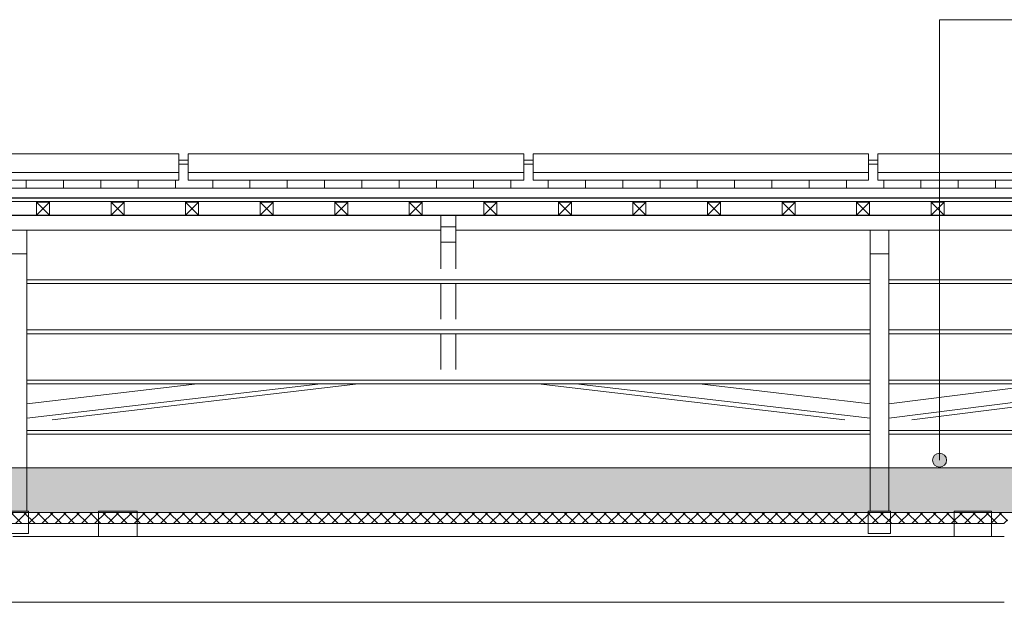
# Model space of a CAD drawing. Header units: millimetres. Extents: x -21851 to 219842, y -3161 to 6433.
# Tile 5 of 81: x 94 to 5376, y 2870 to 5993. Entities that reach past the tile are written whole.
import ezdxf

# ---------------------------------------------------------------- set-up
doc = ezdxf.new("R2010")
doc.units = ezdxf.units.MM
for name, color, linetype, lineweight in [('A-CLNG', 13, 'Continuous', 13), ('A-CLNG-PATT', 13, 'Continuous', 13), ('A-DETL-GENF', 92, 'Continuous', 13), ('A-ROOF', 132, 'Continuous', 13), ('A-ROOF-FNSH', 132, 'Continuous', 13), ('A-ROOF-PATT', 132, 'Continuous', 13), ('G-ANNO-TEXT', 231, 'Continuous', 9), ('Q-SPCQ', 91, 'Continuous', 13), ('S-BEAM', 12, 'Continuous', 13)]:
    doc.layers.add(name, color=color, linetype=linetype, lineweight=lineweight)

# ---------------------------------------------------------------- blocks, each defined once
blk = doc.blocks.new('Family - IfcBeam - PANNE-251882-COUPE II_50')
at = {"layer": 'S-BEAM', "color": 10, "lineweight": 18}
for p, q in [((4656.3, 4599), (131.4, 4599)), ((8949.1, 4599), (4756.3, 4599)), ((4656.3, 4578.9), (131.4, 4578.9)), ((8949.1, 4578.9), (4756.3, 4578.9))]:
    blk.add_line(p, q, dxfattribs=at)
blk = doc.blocks.new('Family - IfcBeam - CVT-251958-COUPE II_50')
at = {"layer": 'S-BEAM', "color": 10, "lineweight": 18}
for p, q in [((4698.8, 3358.5), (4646.3, 3358.5)), ((4646.3, 3358.5), (4646.3, 3291)), ((4766.3, 3358.5), (4698.8, 3358.5)), ((4766.3, 3306), (4766.3, 3358.5)), ((4646.3, 3291), (4646.3, 3238.5)), ((4766.3, 3238.5), (4766.3, 3306)), ((4646.3, 3238.5), (4713.8, 3238.5)), ((4713.8, 3238.5), (4766.3, 3238.5))]:
    blk.add_line(p, q, dxfattribs=at)
blk = doc.blocks.new('Family - IfcBeam - ENTRETOISE-251970-COUPE II_50')
at = {"layer": 'S-BEAM', "color": 10, "lineweight": 18}
for p, q in [((131.4, 3856.7), (1709.4, 4040.5)), ((1048, 4040.5), (131.4, 3933.7)), ((267.3, 3849), (1912, 4040.5))]:
    blk.add_line(p, q, dxfattribs=at)
blk = doc.blocks.new('Family - IfcBeam - CVT-252006-COUPE II_50')
at = {"layer": 'S-BEAM', "color": 10, "lineweight": 18}
for p, q in [((73.9, 3358.5), (21.4, 3358.5)), ((21.4, 3358.5), (21.4, 3291)), ((141.4, 3358.5), (73.9, 3358.5)), ((141.4, 3306), (141.4, 3358.5)), ((21.4, 3291), (21.4, 3238.5)), ((141.4, 3238.5), (141.4, 3306)), ((21.4, 3238.5), (88.9, 3238.5)), ((88.9, 3238.5), (141.4, 3238.5))]:
    blk.add_line(p, q, dxfattribs=at)
blk = doc.blocks.new('Family - IfcBeam - PANNE-252024-COUPE II_50')
at = {"layer": 'S-BEAM', "color": 10, "lineweight": 18}
for p, q in [((2353.8, 4865.6), (-2088.8, 4865.6)), ((6812.7, 4865.6), (2433.8, 4865.6))]:
    blk.add_line(p, q, dxfattribs=at)
blk = doc.blocks.new('Family - IfcBeam - ENTRETOISE-252114-COUPE II_50')
at = {"layer": 'S-BEAM', "color": 10, "lineweight": 18}
for p, q in [((2353.8, 4883.1), (2353.8, 4945.4)), ((2433.8, 4883.1), (2433.8, 4945.4)), ((2353.8, 4883.1), (2353.8, 4872.1)), ((2423.3, 4883.1), (2353.8, 4883.1)), ((2353.8, 4872.1), (2353.8, 4800.1)), ((2433.8, 4883.1), (2423.3, 4883.1)), ((2433.8, 4811.5), (2433.8, 4883.1)), ((2433.8, 4800.1), (2433.8, 4811.5)), ((2353.8, 4800.1), (2364.9, 4800.1)), ((2364.9, 4800.1), (2433.8, 4800.1))]:
    blk.add_line(p, q, dxfattribs=at)
blk = doc.blocks.new('Family - IfcBeam - CVT-252140-COUPE II_50')
at = {"layer": 'S-BEAM', "color": 10, "lineweight": 18}
for p, q in [((4679.9, 3223.5), (724.9, 3223.5)), ((5376.3, 3223.5), (5306.8, 3223.5))]:
    blk.add_line(p, q, dxfattribs=at)
blk = doc.blocks.new('Family - IfcBeam - CVT-252156-COUPE II_50')
at = {"layer": 'S-BEAM', "color": 10, "lineweight": 18}
for p, q in [((698.6, 3358.5), (517, 3358.5)), ((517, 3358.5), (517, 3344.5)), ((517, 3344.5), (517, 3223.5)), ((724.9, 3358.5), (698.6, 3358.5)), ((724.9, 3241), (724.9, 3358.5)), ((517, 3223.5), (56.5, 3223.5)), ((517, 3223.5), (539.1, 3223.5)), ((539.1, 3223.5), (724.9, 3223.5)), ((724.9, 3223.5), (724.9, 3241))]:
    blk.add_line(p, q, dxfattribs=at)
blk = doc.blocks.new('Family - IfcBeam - ENTRETOISE-252158-COUPE II_50')
at = {"layer": 'S-BEAM', "color": 10, "lineweight": 18}
for p, q in [((4520.4, 3849), (2875.7, 4040.5)), ((3078.2, 4040.5), (4656.3, 3856.7)), ((4656.3, 3933.7), (3739.7, 4040.5))]:
    blk.add_line(p, q, dxfattribs=at)
blk = doc.blocks.new('Family - IfcBeam - PANNE-252234-COUPE II_50')
at = {"layer": 'S-BEAM', "color": 10, "lineweight": 18}
for p, q in [((4656.3, 4060.5), (131.4, 4060.5)), ((4656.3, 4040.5), (131.4, 4040.5)), ((8949.1, 4060.5), (4756.3, 4060.5)), ((8949.1, 4040.5), (4756.3, 4040.5))]:
    blk.add_line(p, q, dxfattribs=at)
blk = doc.blocks.new('Family - IfcBeam - ENTRETOISE-252254-COUPE II_50')
at = {"layer": 'S-BEAM', "color": 10, "lineweight": 18}
for p, q in [((4756.3, 3857.5), (6215, 4040.5)), ((5601.6, 4040.5), (4756.3, 3934.4)), ((4879.7, 3848.9), (6407.3, 4040.5))]:
    blk.add_line(p, q, dxfattribs=at)
blk = doc.blocks.new('Family - IfcBeam - PANNE-252264-COUPE II_50')
at = {"layer": 'S-BEAM', "color": 10, "lineweight": 18}
for p, q in [((4656.3, 3791.3), (131.4, 3791.3)), ((4656.3, 3771.2), (131.4, 3771.2)), ((8949.1, 3791.3), (4756.3, 3791.3)), ((8949.1, 3771.2), (4756.3, 3771.2))]:
    blk.add_line(p, q, dxfattribs=at)
blk = doc.blocks.new('Family - IfcBeam - ENTRETOISE-252318-COUPE II_50')
at = {"layer": 'S-BEAM', "color": 10, "lineweight": 18}
for p, q in [((2353.8, 4656.8), (2353.8, 4800.1)), ((2433.8, 4656.8), (2433.8, 4800.1)), ((2353.8, 4387.6), (2353.8, 4578.9)), ((2433.8, 4387.6), (2433.8, 4578.9)), ((2353.8, 4118.3), (2353.8, 4309.7)), ((2433.8, 4118.3), (2433.8, 4309.7))]:
    blk.add_line(p, q, dxfattribs=at)
blk = doc.blocks.new('Family - IfcPlate - PLAT-252360-COUPE II_50')
at = {"layer": 'S-BEAM', "color": 10, "lineweight": 18}
for p, q in [((31.4, 4737.9), (31.4, 4865.6)), ((131.4, 4865.6), (131.4, 4737.9)), ((42.8, 4737.9), (31.4, 4737.9)), ((31.4, 4737.9), (31.4, 3731.2)), ((131.4, 4737.9), (42.8, 4737.9)), ((131.4, 4693.2), (131.4, 4737.9)), ((131.4, 3358.5), (131.4, 4693.2)), ((31.4, 3731.2), (31.4, 3510.7)), ((31.4, 3510.7), (31.4, 3358.5)), ((31.4, 3358.5), (74.9, 3358.5)), ((74.9, 3358.5), (131.4, 3358.5))]:
    blk.add_line(p, q, dxfattribs=at)
blk = doc.blocks.new('Family - IfcBeam - CVT-252430-COUPE II_50')
at = {"layer": 'S-BEAM', "color": 10, "lineweight": 18}
for p, q in [((5281.6, 3358.5), (5107.4, 3358.5)), ((5107.4, 3358.5), (5107.4, 3344.5)), ((5107.4, 3344.5), (5107.4, 3223.5)), ((5306.8, 3358.5), (5281.6, 3358.5)), ((5306.8, 3241), (5306.8, 3358.5)), ((5107.4, 3223.5), (4679.9, 3223.5)), ((5107.4, 3223.5), (5128.7, 3223.5)), ((5128.7, 3223.5), (5306.8, 3223.5)), ((5306.8, 3223.5), (5306.8, 3241))]:
    blk.add_line(p, q, dxfattribs=at)
blk = doc.blocks.new('Family - IfcPlate - PLAT-252498-COUPE II_50')
at = {"layer": 'S-BEAM', "color": 10, "lineweight": 18}
for p, q in [((4656.3, 4737.9), (4656.3, 4865.6)), ((4756.3, 4865.6), (4756.3, 4737.9)), ((4667.3, 4737.9), (4656.3, 4737.9)), ((4656.3, 4737.9), (4656.3, 3708.5)), ((4756.3, 4737.9), (4667.3, 4737.9)), ((4756.3, 4699.2), (4756.3, 4737.9)), ((4756.3, 3358.5), (4756.3, 4699.2)), ((4656.3, 3708.5), (4656.3, 3514.1)), ((4656.3, 3514.1), (4656.3, 3358.5)), ((4656.3, 3358.5), (4700.7, 3358.5)), ((4700.7, 3358.5), (4756.3, 3358.5))]:
    blk.add_line(p, q, dxfattribs=at)
blk = doc.blocks.new('Family - IfcBeam - PANNE-252532-COUPE II_50')
at = {"layer": 'S-BEAM', "color": 10, "lineweight": 18}
for p, q in [((4656.3, 4329.8), (131.4, 4329.8)), ((4656.3, 4309.7), (131.4, 4309.7)), ((8949.1, 4329.8), (4756.3, 4329.8)), ((8949.1, 4309.7), (4756.3, 4309.7))]:
    blk.add_line(p, q, dxfattribs=at)
blk = doc.blocks.new('GROUPE SCOLAIRE ST JULIEN - PRO - Ind A_importrevit_ifc-1-COUPE II_50')
at = {"layer": 'S-BEAM', "color": 10, "lineweight": 18}
for name in ['Family - IfcBeam - ENTRETOISE-252114-COUPE II_50', 'Family - IfcBeam - PANNE-252024-COUPE II_50', 'Family - IfcPlate - PLAT-252360-COUPE II_50', 'Family - IfcPlate - PLAT-252498-COUPE II_50', 'Family - IfcBeam - PANNE-251882-COUPE II_50', 'Family - IfcBeam - ENTRETOISE-252318-COUPE II_50', 'Family - IfcBeam - PANNE-252532-COUPE II_50', 'Family - IfcBeam - PANNE-252234-COUPE II_50', 'Family - IfcBeam - ENTRETOISE-251970-COUPE II_50', 'Family - IfcBeam - ENTRETOISE-252158-COUPE II_50', 'Family - IfcBeam - ENTRETOISE-252254-COUPE II_50', 'Family - IfcBeam - PANNE-252264-COUPE II_50', 'Family - IfcBeam - CVT-252006-COUPE II_50', 'Family - IfcBeam - CVT-252156-COUPE II_50', 'Family - IfcBeam - CVT-251958-COUPE II_50', 'Family - IfcBeam - CVT-252430-COUPE II_50', 'Family - IfcBeam - CVT-252140-COUPE II_50']:
    blk.add_blockref(name, (0, 0), dxfattribs=at)
blk = doc.blocks.new('Panneau Photovoltaïque 1700x1000 - Panneau Photovoltaïque 1800x1134-7901553-COUPE II_50')
at = {"layer": 'Q-SPCQ', "color": 30}
for p, q in [((21298, 5274.9), (19498, 5274.9)), ((19498, 5274.9), (19498, 5173.7)), ((21298, 5173.7), (21298, 5274.9)), ((21298, 5173.7), (19498, 5173.7)), ((19498, 5173.7), (19498, 5132.2)), ((19498, 5132.2), (21298, 5132.2)), ((21298, 5132.2), (21298, 5173.7))]:
    blk.add_line(p, q, dxfattribs=at)
blk = doc.blocks.new('Répétition de détail - Croix 70x70-8055932-COUPE II_50')
at = {"layer": 'A-DETL-GENF'}
for p, q in [((253.8, 5015.8), (183.8, 5015.8)), ((183.8, 5015.8), (183.8, 4945.8)), ((183.8, 5015.8), (253.8, 5015.8)), ((183.8, 4945.8), (183.8, 5015.8)), ((253.8, 4945.8), (183.8, 5015.8)), ((253.8, 5015.8), (183.8, 4945.8)), ((253.8, 4945.8), (253.8, 5015.8)), ((253.8, 5015.8), (253.8, 4945.8)), ((653.8, 5015.8), (583.8, 5015.8)), ((583.8, 5015.8), (583.8, 4945.8)), ((583.8, 5015.8), (653.8, 5015.8)), ((583.8, 4945.8), (583.8, 5015.8)), ((653.8, 4945.8), (583.8, 5015.8)), ((653.8, 5015.8), (583.8, 4945.8)), ((653.8, 4945.8), (653.8, 5015.8)), ((653.8, 5015.8), (653.8, 4945.8)), ((1053.8, 5015.8), (983.8, 5015.8)), ((983.8, 5015.8), (983.8, 4945.8)), ((983.8, 5015.8), (1053.8, 5015.8)), ((983.8, 4945.8), (983.8, 5015.8)), ((1053.8, 4945.8), (983.8, 5015.8)), ((1053.8, 5015.8), (983.8, 4945.8)), ((1053.8, 4945.8), (1053.8, 5015.8)), ((1053.8, 5015.8), (1053.8, 4945.8)), ((1453.8, 5015.8), (1383.8, 5015.8)), ((1383.8, 5015.8), (1383.8, 4945.8)), ((1383.8, 5015.8), (1453.8, 5015.8)), ((1383.8, 4945.8), (1383.8, 5015.8)), ((1453.8, 4945.8), (1383.8, 5015.8)), ((1453.8, 5015.8), (1383.8, 4945.8)), ((1453.8, 4945.8), (1453.8, 5015.8)), ((1453.8, 5015.8), (1453.8, 4945.8)), ((1853.8, 5015.8), (1783.8, 5015.8)), ((1783.8, 5015.8), (1783.8, 4945.8)), ((1783.8, 5015.8), (1853.8, 5015.8)), ((1783.8, 4945.8), (1783.8, 5015.8)), ((1853.8, 4945.8), (1783.8, 5015.8)), ((1853.8, 5015.8), (1783.8, 4945.8)), ((1853.8, 4945.8), (1853.8, 5015.8)), ((1853.8, 5015.8), (1853.8, 4945.8)), ((2253.8, 5015.8), (2183.8, 5015.8)), ((2183.8, 5015.8), (2183.8, 4945.8)), ((2183.8, 5015.8), (2253.8, 5015.8)), ((2183.8, 4945.8), (2183.8, 5015.8)), ((2253.8, 4945.8), (2183.8, 5015.8)), ((2253.8, 5015.8), (2183.8, 4945.8)), ((2253.8, 4945.8), (2253.8, 5015.8)), ((2253.8, 5015.8), (2253.8, 4945.8)), ((2653.8, 5015.8), (2583.8, 5015.8)), ((2583.8, 5015.8), (2583.8, 4945.8)), ((2583.8, 5015.8), (2653.8, 5015.8)), ((2583.8, 4945.8), (2583.8, 5015.8)), ((2653.8, 4945.8), (2583.8, 5015.8)), ((2653.8, 5015.8), (2583.8, 4945.8)), ((2653.8, 4945.8), (2653.8, 5015.8)), ((2653.8, 5015.8), (2653.8, 4945.8)), ((3053.8, 5015.8), (2983.8, 5015.8)), ((2983.8, 5015.8), (2983.8, 4945.8)), ((2983.8, 5015.8), (3053.8, 5015.8)), ((2983.8, 4945.8), (2983.8, 5015.8)), ((3053.8, 4945.8), (2983.8, 5015.8)), ((3053.8, 5015.8), (2983.8, 4945.8)), ((3053.8, 4945.8), (3053.8, 5015.8)), ((3053.8, 5015.8), (3053.8, 4945.8)), ((3453.8, 5015.8), (3383.8, 5015.8)), ((3383.8, 5015.8), (3383.8, 4945.8)), ((3383.8, 5015.8), (3453.8, 5015.8)), ((3383.8, 4945.8), (3383.8, 5015.8)), ((3453.8, 4945.8), (3383.8, 5015.8)), ((3453.8, 5015.8), (3383.8, 4945.8)), ((3453.8, 4945.8), (3453.8, 5015.8)), ((3453.8, 5015.8), (3453.8, 4945.8)), ((3853.8, 5015.8), (3783.8, 5015.8)), ((3783.8, 5015.8), (3783.8, 4945.8)), ((3783.8, 5015.8), (3853.8, 5015.8)), ((3783.8, 4945.8), (3783.8, 5015.8)), ((3853.8, 4945.8), (3783.8, 5015.8)), ((3853.8, 5015.8), (3783.8, 4945.8)), ((3853.8, 4945.8), (3853.8, 5015.8)), ((3853.8, 5015.8), (3853.8, 4945.8)), ((4253.8, 5015.8), (4183.8, 5015.8)), ((4183.8, 5015.8), (4183.8, 4945.8)), ((4183.8, 5015.8), (4253.8, 5015.8)), ((4183.8, 4945.8), (4183.8, 5015.8)), ((4253.8, 4945.8), (4183.8, 5015.8)), ((4253.8, 5015.8), (4183.8, 4945.8)), ((4253.8, 4945.8), (4253.8, 5015.8)), ((4253.8, 5015.8), (4253.8, 4945.8)), ((4653.8, 5015.8), (4583.8, 5015.8)), ((4583.8, 5015.8), (4583.8, 4945.8)), ((4583.8, 5015.8), (4653.8, 5015.8)), ((4583.8, 4945.8), (4583.8, 5015.8)), ((4653.8, 4945.8), (4583.8, 5015.8)), ((4653.8, 5015.8), (4583.8, 4945.8)), ((4653.8, 4945.8), (4653.8, 5015.8)), ((4653.8, 5015.8), (4653.8, 4945.8)), ((5053.8, 5015.8), (4983.8, 5015.8)), ((4983.8, 5015.8), (4983.8, 4945.8)), ((4983.8, 5015.8), (5053.8, 5015.8)), ((4983.8, 4945.8), (4983.8, 5015.8)), ((5053.8, 4945.8), (4983.8, 5015.8)), ((5053.8, 5015.8), (4983.8, 4945.8)), ((5053.8, 4945.8), (5053.8, 5015.8)), ((5053.8, 5015.8), (5053.8, 4945.8)), ((183.8, 4945.8), (253.8, 4945.8)), ((253.8, 4945.8), (183.8, 4945.8)), ((583.8, 4945.8), (653.8, 4945.8)), ((653.8, 4945.8), (583.8, 4945.8)), ((983.8, 4945.8), (1053.8, 4945.8)), ((1053.8, 4945.8), (983.8, 4945.8)), ((1383.8, 4945.8), (1453.8, 4945.8)), ((1453.8, 4945.8), (1383.8, 4945.8)), ((1783.8, 4945.8), (1853.8, 4945.8)), ((1853.8, 4945.8), (1783.8, 4945.8)), ((2183.8, 4945.8), (2253.8, 4945.8)), ((2253.8, 4945.8), (2183.8, 4945.8)), ((2583.8, 4945.8), (2653.8, 4945.8)), ((2653.8, 4945.8), (2583.8, 4945.8)), ((2983.8, 4945.8), (3053.8, 4945.8)), ((3053.8, 4945.8), (2983.8, 4945.8)), ((3383.8, 4945.8), (3453.8, 4945.8)), ((3453.8, 4945.8), (3383.8, 4945.8)), ((3783.8, 4945.8), (3853.8, 4945.8)), ((3853.8, 4945.8), (3783.8, 4945.8)), ((4183.8, 4945.8), (4253.8, 4945.8)), ((4253.8, 4945.8), (4183.8, 4945.8)), ((4583.8, 4945.8), (4653.8, 4945.8)), ((4653.8, 4945.8), (4583.8, 4945.8)), ((4983.8, 4945.8), (5053.8, 4945.8)), ((5053.8, 4945.8), (4983.8, 4945.8))]:
    blk.add_line(p, q, dxfattribs=at)

msp = doc.modelspace()

# ---------------------------------------------------------------- hatches: boundary and pattern name
at = {"layer": 'A-CLNG-PATT'}
h = msp.add_hatch(dxfattribs=at)
h.set_pattern_fill('FP_31', color=30, angle=-225, style=0, pattern_type=2)
h.set_pattern_definition([(225, (8715.084, 3591.475), (-88.8996, -177.79988), [15.715, -110.008]), (225, (8681.747, 3513.69), (-88.8996, -177.79988), [15.715, -110.008]), (225, (8670.634, 3591.475), (-88.8996, -177.79988), [15.715, -110.008]), (225, (8637.297, 3513.69), (-88.8996, -177.79988), [15.715, -110.008]), (251.565, (8703.972, 3580.362), (-88.89985, -355.599625), [35.141, -245.986]), (251.565, (8692.86, 3547.025), (-88.89985, -355.599625), [35.141, -245.986]), (251.565, (8659.522, 3580.362), (-88.89985, -355.599625), [35.141, -245.986]), (251.565, (8648.41, 3547.025), (-88.89985, -355.599625), [35.141, -245.986]), (315, (8703.97, 3513.69), (-88.8996, 177.79988), [15.715, -110.008]), (315, (8670.634, 3591.475), (-88.8996, 177.79988), [15.715, -110.008]), (315, (8659.52, 3513.69), (-88.8996, 177.79988), [15.715, -110.008]), (315, (8626.184, 3591.475), (-88.8996, 177.79988), [15.715, -110.008]), (288.435, (8692.86, 3547.025), (-88.89985, 355.599625), [35.141, -245.986]), (288.435, (8681.746, 3580.362), (-88.89985, 355.599625), [35.141, -245.986]), (288.435, (8648.41, 3547.025), (-88.89985, 355.599625), [35.141, -245.986]), (288.435, (8637.297, 3580.362), (-88.89985, 355.599625), [35.141, -245.986])])
h.paths.add_polyline_path([(4496.2, 3351.5), (13144.7, 3351.5), (13144.7, 3591.5), (-4324, 3591.5), (-4324, 3351.5), (4381.1, 3351.5)])
h = msp.add_hatch(dxfattribs=at)
h.set_pattern_fill('FP_30', color=30, angle=-225, style=0, pattern_type=2)
h.set_pattern_definition([(225, (8715.084, 3591.475), (35.35534, -35.35534), []), (315, (8715.084, 3591.475), (35.35534, 35.35534), [])])
h.paths.add_polyline_path([(5071.4, 3291.5), (5394.3, 3291.5), (5394.3, 3351.5), (-4324, 3351.5), (-4324, 3291.5), (4956.4, 3291.5)])
h.paths.add_polyline_path([(13144.7, 3291.5), (13144.7, 3351.5), (10816, 3351.5), (10816, 3291.5), (13125.2, 3291.5)])
h.paths.add_polyline_path([(10771, 3291.5), (10771, 3351.5), (7349.7, 3351.5), (7349.7, 3291.5), (10758, 3291.5)])
h.paths.add_polyline_path([(7287.7, 3291.5), (7287.7, 3351.5), (5456.3, 3351.5), (5456.3, 3291.5), (7269.7, 3291.5)])
at = {"layer": 'A-ROOF-PATT'}
h = msp.add_hatch(dxfattribs=at)
h.set_pattern_fill('FP_28', color=30, style=0, pattern_type=2)
h.set_pattern_definition([(90, (25929.11, 6600.53), (-200, 1e-14), [])])
h.paths.add_polyline_path([(-4552, 5090.6), (21467.7, 5090.6), (21467.7, 5218.4), (21298, 5218.4), (21298, 5132.2), (19498, 5132.2), (19498, 5218.4), (19448, 5218.4), (19448, 5132.2), (17648, 5132.2), (17648, 5218.4), (17598, 5218.4), (17598, 5132.2), (15798, 5132.2), (15798, 5218.4), (15748, 5218.4), (15748, 5132.2), (13948, 5132.2), (13948, 5218.4), (13898, 5218.4), (13898, 5132.2), (12098, 5132.2), (12098, 5218.4), (12048, 5218.4), (12048, 5132.2), (10248, 5132.2), (10248, 5218.4), (10198, 5218.4), (10198, 5132.2), (8398, 5132.2), (8398, 5218.4), (8348, 5218.4), (8348, 5132.2), (6548, 5132.2), (6548, 5218.4), (6498, 5218.4), (6498, 5132.2), (4698, 5132.2), (4698, 5218.4), (4648, 5218.4), (4648, 5132.2), (2848, 5132.2), (2848, 5218.4), (2798, 5218.4), (2798, 5132.2), (998, 5132.2), (998, 5218.4), (948, 5218.4), (948, 5132.2), (-852, 5132.2), (-852, 5218.4), (-902, 5218.4), (-902, 5132.2), (-2702, 5132.2), (-2702, 5218.4), (-2752, 5218.4), (-2752, 5132.2), (-4552, 5132.2), (-4552, 5218.4), (-4722, 5218.4), (-4722, 5090.6)])
at = {"layer": 'G-ANNO-TEXT'}
h = msp.add_hatch(color=7, dxfattribs=at)
edge = h.paths.add_edge_path()
edge.add_arc((5029, 3632), 37.5, 0, 360)

# ---------------------------------------------------------------- linework, layer by layer
at = {"layer": 'A-CLNG', "color": 30}
for p, q in [((13144.7, 3591.5), (-4324, 3591.5)), ((13144.7, 3351.5), (-4324, 3351.5)), ((-4324, 3291.5), (5376.3, 3291.5)), ((5376.3, 2870), (-4261, 2870))]:
    msp.add_line(p, q, dxfattribs=at)
at = {"layer": 'A-ROOF', "color": 30}
for p, q in [((998, 5240), (948, 5240)), ((2848, 5240), (2798, 5240)), ((4698, 5240), (4648, 5240)), ((998, 5218.4), (948, 5218.4)), ((2848, 5218.4), (2798, 5218.4)), ((4698, 5218.4), (4648, 5218.4)), ((-4722, 5018), (21467.7, 5018))]:
    msp.add_line(p, q, dxfattribs=at)
at = {"layer": 'A-ROOF', "color": 20, "lineweight": 25}
for p, q in [((-4722, 5038.8), (21467.7, 5038.8)), ((-4261, 4945.4), (13081.7, 4945.4))]:
    msp.add_line(p, q, dxfattribs=at)
at = {"layer": 'A-ROOF-FNSH', "color": 30}
msp.add_line((21467.7, 5090.6), (-4722, 5090.6), dxfattribs=at)
at = {"layer": 'G-ANNO-TEXT', "color": 50}
for p, q in [((5029, 5993.1), (5930.6, 5993.1)), ((5029, 3632), (5029, 5993.1))]:
    msp.add_line(p, q, dxfattribs=at)
msp.add_circle((5029, 3632), 37.5, dxfattribs=at)

# ---------------------------------------------------------------- block references
at = {"lineweight": 5}
msp.add_blockref('GROUPE SCOLAIRE ST JULIEN - PRO - Ind A_importrevit_ifc-1-COUPE II_50', (0, 0), dxfattribs=at)
at = {"layer": 'A-DETL-GENF'}
msp.add_blockref('Répétition de détail - Croix 70x70-8055932-COUPE II_50', (0, 0), dxfattribs=at)
at = {"layer": 'Q-SPCQ', "color": 30}
for p in [(-20350, 0), (-18500, 0), (-16650, 0), (-14800, 0)]:
    msp.add_blockref('Panneau Photovoltaïque 1700x1000 - Panneau Photovoltaïque 1800x1134-7901553-COUPE II_50', p, dxfattribs=at)

doc.saveas('drawing.dxf')
